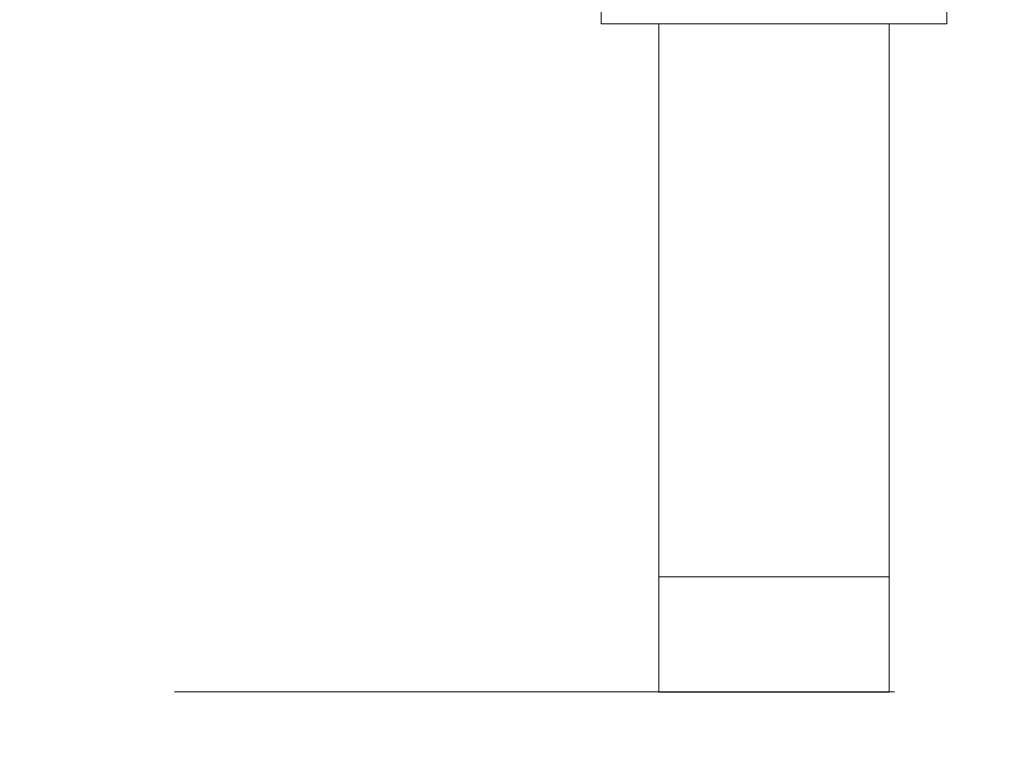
# Model space of a CAD drawing. Header units: millimetres. Extents: x 7483 to 13091, y 8111 to 13871.
# Tile 202 of 256: x 10373 to 10408, y 9194 to 9219. Entities that reach past the tile are written whole.
import ezdxf

# ---------------------------------------------------------------- set-up
doc = ezdxf.new("R2010")
doc.units = ezdxf.units.MM
doc.linetypes.add('DASHED2', pattern=[0.375, 0.25, -0.125])
for name, color, linetype, lineweight, true_color in [('a___wymiary', 7, 'Continuous', 5, 0x000000), ('IE_SRS', 7, 'Continuous', 18, 0x000000), ('wymiary', 7, 'Continuous', 5, 0xb2b2b2)]:
    doc.layers.add(name, color=color, linetype=linetype, lineweight=lineweight, true_color=true_color)
doc.layers.add('A_zaluzje', color=7, linetype='Continuous', lineweight=15)
doc.layers.add('CZ-SR', color=106, linetype='Continuous', lineweight=13)
doc.styles.add('Arial', font='arial.ttf')
doc.styles.get("Standard").update_dxf_attribs({"font": 'arial.ttf'})
doc.dimstyles.new('wymiary agp1', dxfattribs={"dimtxt": 16, "dimasz": 5, "dimexe": 30, "dimexo": 60, "dimgap": 1.8, "dimtad": 1, "dimdec": 3, "dimrnd": 0.5, "dimdsep": 46, "dimtxsty": 'Arial', "dimblk": 'znacznik', "dimcen": 1.5, "dimse1": 1, "dimse2": 1, "dimclrd": 256, "dimazin": 0, "dimtfac": 1, "dimtdec": 3, "dimtmove": 1, "dimatfit": 3, "dimldrblk": 'znacznik', "dimfxl": 0, "dimlwd": -1, "dimarcsym": 0})

# ---------------------------------------------------------------- blocks, each defined once
blk = doc.blocks.new('ghgfhgfhhaasdsd')
at = {"layer": 'A_zaluzje', "linetype": 'DASHED2', "ltscale": 100}
blk.add_line((-2252.385, 13066.37), (202.524, 13066.373), dxfattribs=at)
for points in [[(-538.072, 13090.364), (-538.072, 13089.564), (-550.072, 13089.564), (-550.072, 13090.364), (-538.072, 13090.364)], [(-540.072, 13089.564), (-540.072, 13066.364), (-548.072, 13066.364)], [(-544.521, 13066.364), (-548.072, 13066.364), (-548.072, 13089.564)], [(-540.072, 13066.364), (-540.072, 13070.364), (-548.072, 13070.364), (-548.072, 13066.364), (-540.072, 13066.364), (-540.072, 13070.364)]]:
    blk.add_lwpolyline(points, dxfattribs=at)
blk = doc.blocks.new('znacznik')
at = {"layer": 'a___wymiary'}
for p, q in [((0, 1.3936), (0, -1.3936)), ((1.3936, 0), (-1.3936, 0))]:
    blk.add_line(p, q, dxfattribs=at)
at = {"layer": 'a___wymiary', "const_width": 0.2}
blk.add_lwpolyline([(0.8759, 0.8759), (-0.8759, -0.8759)], dxfattribs=at)
blk = doc.blocks.new('*D1310')
at = {"layer": 'Defpoints', "color": 0, "transparency": 16777216}
for p in [(11144.697, 9237.004), (8715.288, 9231.259), (11144.697, 9089.562)]:
    blk.add_point(p, dxfattribs=at)
at = {"layer": 'wymiary', "color": 253, "true_color": 0x999999, "transparency": 16777216}
blk.add_line((8720.288, 9089.562), (11139.697, 9089.562), dxfattribs=at)
at = {"layer": 'wymiary', "color": 253, "true_color": 0x999999, "transparency": 16777216, "xscale": 5, "yscale": 5, "zscale": 5, "rotation": 180}
blk.add_blockref('znacznik', (8715.288, 9089.562), dxfattribs=at)
at = {"layer": 'wymiary', "color": 253, "true_color": 0x999999, "transparency": 16777216, "xscale": 5, "yscale": 5, "zscale": 5}
blk.add_blockref('znacznik', (11144.697, 9089.562), dxfattribs=at)
at = {"layer": 'wymiary', "color": 18, "true_color": 0x000000, "transparency": 16777216, "insert": (9929.993, 9099.531), "char_height": 16, "attachment_point": 5, "style": 'Arial'}
blk.add_mtext('2429.5', dxfattribs=at)
blk = doc.blocks.new('*D1313')
at = {"layer": 'Defpoints', "color": 0, "transparency": 16777216}
for p in [(12184.895, 9219.562), (8715.288, 9201.259), (12184.895, 9059.562)]:
    blk.add_point(p, dxfattribs=at)
at = {"layer": 'wymiary', "color": 253, "true_color": 0x999999, "transparency": 16777216}
blk.add_line((8720.288, 9059.562), (12179.895, 9059.562), dxfattribs=at)
at = {"layer": 'wymiary', "color": 253, "true_color": 0x999999, "transparency": 16777216, "xscale": 5, "yscale": 5, "zscale": 5, "rotation": 180}
blk.add_blockref('znacznik', (8715.288, 9059.562), dxfattribs=at)
at = {"layer": 'wymiary', "color": 253, "true_color": 0x999999, "transparency": 16777216, "xscale": 5, "yscale": 5, "zscale": 5}
blk.add_blockref('znacznik', (12184.895, 9059.562), dxfattribs=at)
at = {"layer": 'wymiary', "color": 18, "true_color": 0x000000, "transparency": 16777216, "insert": (10450.092, 9069.536), "char_height": 16, "attachment_point": 5, "style": 'Arial'}
blk.add_mtext('3469.5', dxfattribs=at)

msp = doc.modelspace()

# ---------------------------------------------------------------- block references
at = {"layer": 'CZ-SR'}
msp.add_blockref('ghgfhgfhhaasdsd', (10943.6738, -3870.4523), dxfattribs=at)

# ---------------------------------------------------------------- dimensions: what is measured, and where the dimension line sits
at = {"layer": 'wymiary'}
for base, p1, p2, picture, middle in [((11144.6975, 9089.5616), (8715.2884, 9231.2593), (11144.6975, 9237.0039), '*D1310', (9929.993, 9099.5307)), ((12184.8952, 9059.5616), (8715.2884, 9201.2593), (12184.8952, 9219.5616), '*D1313', (10450.0918, 9069.5362))]:
    dim = msp.add_linear_dim(base=base, p1=p1, p2=p2, dimstyle='wymiary agp1', override={"dimblk": 'znacznik'}, dxfattribs=at)
    dim.commit()
    dim.dimension.update_dxf_attribs({"geometry": picture, "text_midpoint": middle})

# ---------------------------------------------------------------- next in the draw order: texts
at = {"layer": 'IE_SRS', "color": 240, "lineweight": 9, "true_color": 0xff0054, "insert": (10414.3751, 9218.1724), "char_height": 16, "width": 259.408813, "attachment_point": 1, "bg_fill": 2}
msp.add_mtext('{\\fArial Narrow|b0|i0|c238|p34;Drzwi sterowane przez SSP}', dxfattribs=at)

doc.saveas('drawing.dxf')
